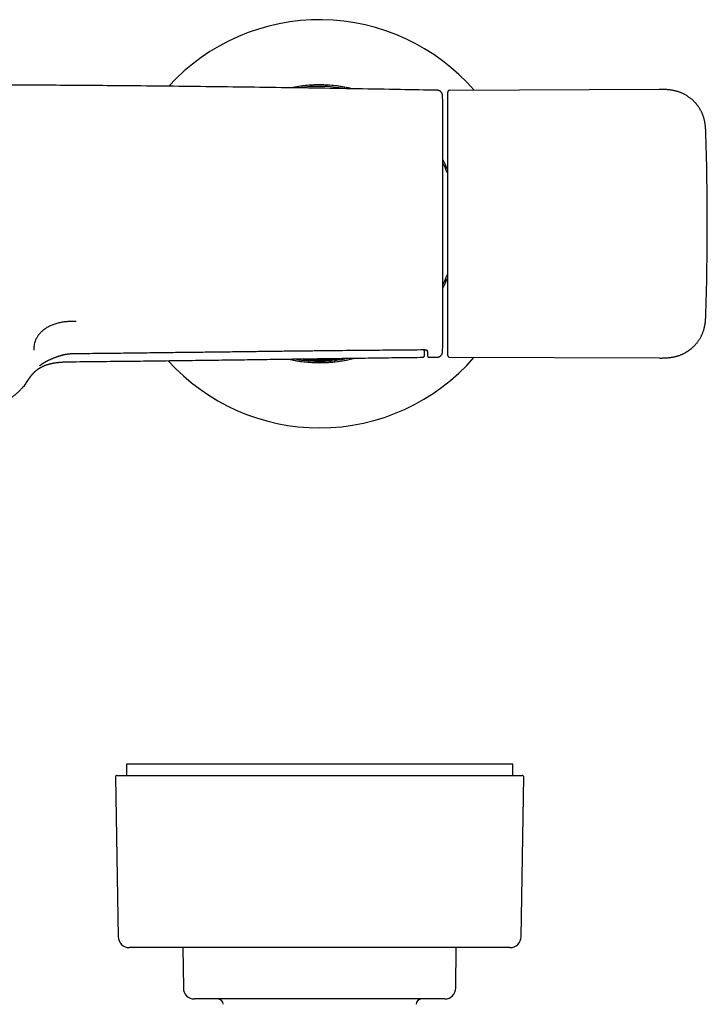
# Model space of a CAD drawing. Header units: millimetres. Extents: x 8 to 871, y 12 to 406.
# Tile 14 of 30: x 412 to 536, y 229 to 406. Entities that reach past the tile are written whole.
import ezdxf

# ---------------------------------------------------------------- set-up
doc = ezdxf.new("R2010")
doc.units = ezdxf.units.MM

msp = doc.modelspace()

# ---------------------------------------------------------------- linework, layer by layer
at = {"color": 7, "linetype": 'Continuous', "lineweight": 30}
for p, q in [((464.07, 394.33), (463.27, 394.25)), ((465.1, 394.41), (465.08, 394.41)), ((466.77, 394.44), (465.18, 394.42)), ((467.32, 394.41), (466.51, 394.44)), ((470.34, 394.1), (469.75, 394.2)), ((527.4, 393.62), (489.65, 393.46)), ((488.47, 347.96), (488.47, 390.96)), ((535.79, 385.71), (535.79, 385.71)), ((489.12, 359.24), (489.12, 359.24)), ((485.1, 346.61), (485.1, 346.81)), ((485.71, 346.42), (485.7, 346.55)), ((461.56, 344.91), (462.27, 344.79)), ((468.57, 345.03), (468.57, 345.03)), ((485.95, 345.43), (487.44, 345.45)), ((487.44, 345.45), (487.44, 345.45)), ((489.65, 345.46), (527.41, 345.3)), ((489.65, 345.46), (489.65, 345.46)), ((431.55, 272.16), (431.55, 270.16)), ((501.05, 272.16), (431.55, 272.16)), ((501.05, 270.16), (501.05, 272.16)), ((429.57, 269.85), (430.07, 241.12)), ((429.87, 270.16), (502.74, 270.16)), ((502.54, 241.12), (503.04, 269.85)), ((500.54, 239.16), (432.07, 239.16)), ((441.72, 239.16), (441.79, 231.91)), ((490.82, 231.91), (490.88, 239.16)), ((488.82, 229.93), (443.79, 229.93))]:
    msp.add_line(p, q, dxfattribs=at)
for centre, radius, start, end in [((466.3, 369.45), 36.74, 40.8558, 137.6409), ((466.3, 369.45), 25, 76.4435, 101.7698), ((466.3, 369.45), 25, 90, 101.7295), ((466.3, 369.45), 24.74, 79.4828, 98.729), ((466.3, 369.45), 25, 76.5014, 90), ((-311.24, 369.46), 800, 1.54039, 1.65081), ((488.27, 390.96), 0.2, 0, 1.5404), ((36.05, 369.46), 500, 358.1376, 1.8624), ((466.3, 369.45), 25, 22.7768, 27.5258), ((466.3, 369.45), 25, 22.7537, 27.5066), ((466.3, 369.45), 24.74, 21.307, 26.3551), ((466.3, 369.45), 24.74, 333.6449, 338.6922), ((466.3, 369.45), 25, 332.4934, 337.2443), ((466.3, 369.45), 25, 332.4742, 337.2177), ((-311.24, 369.46), 800, 358.34984, 358.45961), ((488.27, 347.96), 0.2, 358.4596, 0), ((466.3, 369.45), 36.74, 222.1201, 270), ((466.3, 369.45), 25, 256.9128, 270), ((466.3, 369.45), 25, 256.9554, 284.6167), ((466.3, 369.45), 24.74, 259.5852, 281.9837), ((466.3, 369.45), 36.74, 270, 319.1914), ((466.3, 369.45), 25, 270, 284.6656), ((466.3, 369.45), 24.53, 275.3059, 276.717), ((429.87, 269.86), 0.3, 90, 181), ((502.74, 269.86), 0.3, 359, 90), ((432.07, 241.16), 2, 181, 270), ((500.54, 241.16), 2, 270, 359), ((443.79, 231.93), 2, 180.5, 270), ((488.82, 231.93), 2, 270, 359.5), ((447.95, 228.93), 1, 2, 90), ((484.66, 228.93), 1, 90, 178)]:
    msp.add_arc(centre, radius, start, end, dxfattribs=at)
for points, knots in [([(487.45, 393.48), (485.24, 393.52), (480.44, 393.61), (473.05, 393.74), (465.28, 393.86), (457.5, 393.98), (449.72, 394.08), (441.95, 394.17), (434.73, 394.25), (428.06, 394.31), (421.95, 394.35), (415.84, 394.39), (409.73, 394.42), (403.62, 394.44), (397.51, 394.46), (391.41, 394.46), (385.3, 394.46), (379.21, 394.44), (373.11, 394.42), (367.01, 394.39), (360.95, 394.35), (354.93, 394.31), (348.94, 394.26), (342.95, 394.19), (336.59, 394.12), (329.84, 394.04), (322.71, 393.94), (315.58, 393.83), (308.45, 393.72), (301.71, 393.6), (297.35, 393.52), (295.36, 393.48)], [0, 0, 0, 0, 0.03448, 0.074963, 0.115447, 0.155929, 0.196411, 0.236893, 0.277374, 0.30918, 0.340985, 0.372791, 0.404596, 0.436401, 0.468205, 0.50001, 0.531745, 0.56348, 0.595216, 0.626952, 0.658688, 0.689857, 0.721027, 0.752197, 0.783368, 0.820476, 0.857585, 0.894694, 0.931804, 0.968914, 1, 1, 1, 1]), ([(488.43, 392.51), (488.43, 392.51), (488.43, 392.51), (488.43, 392.53), (488.43, 392.55), (488.43, 392.58), (488.42, 392.62), (488.41, 392.66), (488.4, 392.71), (488.39, 392.75), (488.38, 392.8), (488.36, 392.84), (488.34, 392.89), (488.32, 392.93), (488.3, 392.98), (488.27, 393.02), (488.24, 393.06), (488.21, 393.1), (488.18, 393.14), (488.15, 393.18), (488.11, 393.22), (488.07, 393.25), (488.03, 393.28), (487.99, 393.31), (487.94, 393.34), (487.9, 393.37), (487.85, 393.39), (487.8, 393.41), (487.75, 393.43), (487.69, 393.45), (487.64, 393.46), (487.58, 393.47), (487.53, 393.48), (487.48, 393.48), (487.46, 393.48), (487.45, 393.48)], [0, 0, 0, 0, 0.001258, 0.009758, 0.023198, 0.040632, 0.068312, 0.103007, 0.134213, 0.162952, 0.193592, 0.225162, 0.257373, 0.290022, 0.32298, 0.356163, 0.389514, 0.422993, 0.456572, 0.490231, 0.523954, 0.557729, 0.591549, 0.625404, 0.659291, 0.693203, 0.727138, 0.764927, 0.802531, 0.839846, 0.876889, 0.913675, 0.950218, 0.986528, 1, 1, 1, 1]), ([(489.65, 393.46), (489.64, 393.46), (489.61, 393.46), (489.57, 393.45), (489.53, 393.43), (489.5, 393.42), (489.47, 393.4), (489.44, 393.37), (489.42, 393.35), (489.4, 393.32), (489.39, 393.3), (489.38, 393.29), (489.38, 393.28), (489.38, 393.28), (489.37, 393.27), (489.37, 393.26), (489.36, 393.24), (489.36, 393.23), (489.36, 393.21), (489.35, 393.19), (489.35, 393.17), (489.35, 393.16), (489.35, 393.15)], [0, 0, 0, 0, 0.062531, 0.121716, 0.176338, 0.225441, 0.281174, 0.326046, 0.36884, 0.432619, 0.464164, 0.471999, 0.479907, 0.489014, 0.500393, 0.531782, 0.576031, 0.633707, 0.705027, 0.790076, 0.888872, 1, 1, 1, 1]), ([(527.4, 393.62), (527.4, 393.62), (527.39, 393.63), (527.39, 393.63), (527.38, 393.62), (527.38, 393.62)], [0, 0, 0, 0, 0.405571, 0.901592, 1, 1, 1, 1]), ([(535.79, 385.71), (535.79, 385.78), (535.78, 385.96), (535.77, 386.23), (535.75, 386.52), (535.73, 386.8), (535.71, 387.08), (535.68, 387.34), (535.64, 387.6), (535.59, 387.86), (535.54, 388.11), (535.48, 388.35), (535.41, 388.59), (535.34, 388.81), (535.26, 389.03), (535.17, 389.24), (535.08, 389.45), (534.99, 389.65), (534.89, 389.84), (534.79, 390.01), (534.69, 390.18), (534.59, 390.34), (534.5, 390.48), (534.41, 390.6), (534.32, 390.72), (534.24, 390.82), (534.16, 390.93), (534.07, 391.03), (533.98, 391.14), (533.87, 391.26), (533.76, 391.37), (533.64, 391.49), (533.52, 391.62), (533.38, 391.74), (533.23, 391.87), (533.07, 392), (532.9, 392.13), (532.72, 392.26), (532.53, 392.39), (532.33, 392.52), (532.12, 392.64), (531.9, 392.76), (531.67, 392.88), (531.45, 392.98), (531.23, 393.07), (531, 393.15), (530.76, 393.24), (530.51, 393.31), (530.26, 393.37), (530, 393.43), (529.73, 393.48), (529.46, 393.53), (529.18, 393.56), (528.89, 393.58), (528.6, 393.6), (528.3, 393.61), (528, 393.62), (527.69, 393.62), (527.49, 393.62), (527.38, 393.62)], [0, 0, 0, 0, 0.0174996, 0.040044, 0.0620411, 0.0835019, 0.1044336, 0.1248409, 0.1447272, 0.1640942, 0.1838266, 0.2029881, 0.2215757, 0.2395848, 0.2570095, 0.2738426, 0.2915219, 0.3084765, 0.324695, 0.3401657, 0.3548773, 0.3688194, 0.3819819, 0.3933552, 0.4040598, 0.4140903, 0.4238571, 0.4342951, 0.4454411, 0.4569792, 0.46919, 0.4820729, 0.4956261, 0.5098469, 0.5247313, 0.5402741, 0.5564684, 0.5733058, 0.5907768, 0.6088699, 0.6275726, 0.6468714, 0.6667516, 0.6846123, 0.7028967, 0.7215951, 0.7406984, 0.760198, 0.7800867, 0.8003587, 0.8210095, 0.8420366, 0.8634391, 0.8852184, 0.9073777, 0.9299233, 0.9528644, 0.9762158, 1, 1, 1, 1]), ([(489.35, 345.77), (489.35, 345.76), (489.35, 345.76), (489.35, 345.76), (489.35, 345.77), (489.35, 345.8), (489.35, 345.83), (489.35, 345.87), (489.35, 345.93), (489.35, 345.99), (489.35, 346.07), (489.35, 346.16), (489.35, 346.27), (489.35, 346.38), (489.35, 346.5), (489.35, 346.64), (489.35, 346.79), (489.35, 346.95), (489.35, 347.12), (489.35, 347.3), (489.35, 347.49), (489.35, 347.68), (489.35, 347.89), (489.35, 348.1), (489.35, 348.31), (489.35, 348.54), (489.35, 348.78), (489.35, 349.03), (489.35, 349.29), (489.35, 349.56), (489.35, 349.83), (489.35, 350.12), (489.35, 350.42), (489.35, 350.72), (489.35, 351.04), (489.35, 351.37), (489.35, 351.72), (489.35, 352.07), (489.35, 352.44), (489.35, 352.81), (489.35, 353.19), (489.35, 353.58), (489.35, 353.98), (489.35, 354.38), (489.35, 354.8), (489.35, 355.21), (489.35, 355.63), (489.35, 356.05), (489.35, 356.46), (489.35, 356.88), (489.35, 357.3), (489.35, 357.75), (489.35, 358.22), (489.35, 358.72), (489.35, 359.23), (489.35, 359.74), (489.35, 360.25), (489.35, 360.76), (489.35, 361.26), (489.35, 361.76), (489.35, 362.26), (489.35, 362.77), (489.35, 363.28), (489.35, 363.79), (489.35, 364.3), (489.35, 364.82), (489.35, 365.34), (489.35, 365.86), (489.35, 366.37), (489.35, 366.89), (489.35, 367.41), (489.35, 367.93), (489.35, 368.45), (489.35, 368.98), (489.35, 369.52), (489.35, 370.05), (489.35, 370.57), (489.35, 371.1), (489.35, 371.62), (489.35, 372.14), (489.35, 372.66), (489.35, 373.18), (489.35, 373.7), (489.35, 374.22), (489.35, 374.74), (489.35, 375.25), (489.35, 375.77), (489.35, 376.26), (489.35, 376.74), (489.35, 377.19), (489.35, 377.65), (489.35, 378.1), (489.35, 378.55), (489.35, 378.99), (489.35, 379.45), (489.35, 379.91), (489.35, 380.38), (489.35, 380.85), (489.35, 381.31), (489.35, 381.77), (489.35, 382.22), (489.35, 382.66), (489.35, 383.1), (489.35, 383.52), (489.35, 383.94), (489.35, 384.35), (489.35, 384.75), (489.35, 385.14), (489.35, 385.53), (489.35, 385.91), (489.35, 386.29), (489.35, 386.66), (489.35, 387.02), (489.35, 387.37), (489.35, 387.7), (489.35, 388.03), (489.35, 388.35), (489.35, 388.66), (489.35, 388.97), (489.35, 389.26), (489.35, 389.55), (489.35, 389.83), (489.35, 390.1), (489.35, 390.35), (489.35, 390.6), (489.35, 390.84), (489.35, 391.07), (489.35, 391.29), (489.35, 391.49), (489.35, 391.69), (489.35, 391.87), (489.35, 392.04), (489.35, 392.19), (489.35, 392.32), (489.35, 392.45), (489.35, 392.56), (489.35, 392.67), (489.35, 392.76), (489.35, 392.85), (489.35, 392.92), (489.35, 392.99), (489.35, 393.04), (489.35, 393.08), (489.35, 393.12), (489.35, 393.14), (489.35, 393.15), (489.35, 393.15), (489.35, 393.15)], [0, 0, 0, 0, 0.003981, 0.010732, 0.017477, 0.024216, 0.030951, 0.037681, 0.044408, 0.051132, 0.058173, 0.065211, 0.072247, 0.079282, 0.086315, 0.093348, 0.100381, 0.107413, 0.114446, 0.12148, 0.128515, 0.135551, 0.142187, 0.148826, 0.155467, 0.162111, 0.168758, 0.175492, 0.18223, 0.188973, 0.195721, 0.202475, 0.209236, 0.216004, 0.222779, 0.229885, 0.236987, 0.244084, 0.251177, 0.258266, 0.265352, 0.272434, 0.279514, 0.286591, 0.293665, 0.300738, 0.307807, 0.314471, 0.321133, 0.327793, 0.33445, 0.341106, 0.34865, 0.356191, 0.36373, 0.371265, 0.378797, 0.386326, 0.393421, 0.400514, 0.407604, 0.414691, 0.421776, 0.428858, 0.435937, 0.443014, 0.45009, 0.457164, 0.464119, 0.471083, 0.478054, 0.485031, 0.492141, 0.499255, 0.506372, 0.51349, 0.520608, 0.527598, 0.534586, 0.54157, 0.548548, 0.555663, 0.56277, 0.569869, 0.576967, 0.584072, 0.591185, 0.598303, 0.604764, 0.611228, 0.617695, 0.624163, 0.630633, 0.637102, 0.64357, 0.650683, 0.657793, 0.664898, 0.671999, 0.679094, 0.686182, 0.693269, 0.700356, 0.707445, 0.714534, 0.721499, 0.728465, 0.735433, 0.742402, 0.7495, 0.7566, 0.763701, 0.770804, 0.777908, 0.784886, 0.791866, 0.798846, 0.805827, 0.812951, 0.820076, 0.827201, 0.834326, 0.841451, 0.848576, 0.855701, 0.862939, 0.870177, 0.877416, 0.884654, 0.891894, 0.899133, 0.906374, 0.913013, 0.919651, 0.926284, 0.932915, 0.939543, 0.94617, 0.952796, 0.959422, 0.966048, 0.972676, 0.979305, 0.985936, 0.992192, 0.99845, 1, 1, 1, 1]), ([(527.41, 345.3), (527.51, 345.29), (527.71, 345.29), (528, 345.29), (528.29, 345.3), (528.57, 345.31), (528.85, 345.33), (529.12, 345.35), (529.38, 345.38), (529.63, 345.41), (529.89, 345.46), (530.13, 345.51), (530.37, 345.57), (530.6, 345.63), (530.82, 345.7), (531.04, 345.77), (531.25, 345.85), (531.46, 345.94), (531.66, 346.03), (531.84, 346.12), (532.02, 346.21), (532.18, 346.3), (532.32, 346.39), (532.46, 346.47), (532.58, 346.55), (532.69, 346.62), (532.8, 346.7), (532.91, 346.78), (533.02, 346.87), (533.14, 346.96), (533.26, 347.07), (533.39, 347.18), (533.52, 347.3), (533.66, 347.43), (533.79, 347.57), (533.93, 347.72), (534.07, 347.88), (534.21, 348.05), (534.35, 348.23), (534.49, 348.42), (534.62, 348.62), (534.75, 348.84), (534.88, 349.05), (534.99, 349.27), (535.09, 349.49), (535.19, 349.71), (535.28, 349.94), (535.36, 350.18), (535.44, 350.43), (535.51, 350.69), (535.57, 350.95), (535.62, 351.22), (535.67, 351.5), (535.7, 351.78), (535.73, 352.07), (535.75, 352.37), (535.77, 352.67), (535.78, 352.95), (535.79, 353.13), (535.79, 353.21)], [0, 0, 0, 0, 0.02301, 0.045476, 0.067419, 0.088853, 0.109785, 0.130219, 0.150156, 0.169596, 0.189425, 0.2087, 0.227414, 0.245559, 0.263125, 0.280103, 0.297942, 0.315055, 0.331429, 0.347052, 0.361913, 0.376, 0.389304, 0.400805, 0.411635, 0.421792, 0.431569, 0.441975, 0.453092, 0.464602, 0.476785, 0.489638, 0.503157, 0.517339, 0.532177, 0.547665, 0.563794, 0.580555, 0.597937, 0.615929, 0.634517, 0.653688, 0.67343, 0.691161, 0.709311, 0.727872, 0.746837, 0.766201, 0.78596, 0.806114, 0.826661, 0.847602, 0.868941, 0.890681, 0.912829, 0.93539, 0.958374, 0.981791, 1, 1, 1, 1]), ([(422.53, 351.89), (422.28, 351.88), (421.78, 351.88), (421.02, 351.85), (420.28, 351.78), (419.54, 351.66), (418.83, 351.47), (418.16, 351.23), (417.53, 350.93), (416.96, 350.59), (416.45, 350.19), (416, 349.76), (415.62, 349.3), (415.32, 348.81), (415.1, 348.3), (414.96, 347.78), (414.9, 347.25), (414.88, 346.89), (414.88, 346.71)], [0, 0, 0, 0, 0.06254, 0.125046, 0.187569, 0.250042, 0.312527, 0.375017, 0.4375, 0.499998, 0.562492, 0.624993, 0.687496, 0.749976, 0.812454, 0.874962, 0.937473, 1, 1, 1, 1]), ([(415.91, 343.89), (415.95, 343.92), (416.02, 343.97), (416.12, 344.05), (416.23, 344.13), (416.34, 344.21), (416.45, 344.28), (416.56, 344.36), (416.68, 344.43), (416.8, 344.5), (416.92, 344.57), (417.04, 344.64), (417.17, 344.71), (417.29, 344.78), (417.43, 344.84), (417.57, 344.91), (417.72, 344.98), (417.87, 345.05), (418.03, 345.12), (418.19, 345.19), (418.36, 345.26), (418.55, 345.33), (418.73, 345.41), (418.92, 345.48), (419.1, 345.54), (419.28, 345.6), (419.45, 345.66), (419.6, 345.71), (419.74, 345.75), (419.88, 345.79), (420.03, 345.83), (420.17, 345.87), (420.3, 345.9), (420.44, 345.93), (420.57, 345.95), (420.69, 345.98), (420.81, 346), (420.92, 346.02), (421.04, 346.03), (421.16, 346.04), (421.29, 346.06), (421.42, 346.07), (421.56, 346.08), (421.7, 346.09), (421.85, 346.09), (422.01, 346.1), (422.19, 346.1), (422.32, 346.1), (422.4, 346.1), (422.41, 346.1)], [0, 0, 0, 0, 0.0210823, 0.0423885, 0.0636607, 0.0843276, 0.1047545, 0.1253422, 0.1460887, 0.1669935, 0.1880551, 0.2092709, 0.2306372, 0.2522024, 0.2742517, 0.297543, 0.3213482, 0.345739, 0.3707851, 0.3965679, 0.4231989, 0.4507656, 0.4806137, 0.5092388, 0.5367991, 0.5634599, 0.5893518, 0.6105788, 0.6308601, 0.6522832, 0.6729638, 0.692944, 0.7122792, 0.7310181, 0.7492038, 0.7668757, 0.7823286, 0.7986939, 0.8147597, 0.8313127, 0.84841, 0.866134, 0.8845842, 0.9038839, 0.924192, 0.9457206, 0.968847, 0.9962299, 1, 1, 1, 1]), ([(422.41, 346.11), (422.66, 346.11), (424.12, 346.12), (426.84, 346.15), (430.57, 346.19), (434.34, 346.24), (438.08, 346.28), (441.72, 346.33), (445.22, 346.37), (448.57, 346.41), (451.77, 346.45), (454.83, 346.49), (457.77, 346.53), (460.6, 346.56), (463.33, 346.59), (465.98, 346.62), (468.55, 346.65), (471.05, 346.67), (473.49, 346.7), (475.88, 346.72), (478.22, 346.74), (480.51, 346.76), (482.76, 346.78), (484.32, 346.79), (485.13, 346.8), (485.21, 346.8)], [0, 0, 0, 0, 0.012053, 0.069907, 0.129571, 0.19018, 0.250148, 0.30834, 0.364156, 0.417442, 0.468305, 0.516957, 0.56361, 0.608578, 0.652051, 0.694183, 0.735107, 0.774938, 0.813774, 0.851719, 0.888908, 0.925387, 0.961204, 0.996402, 1, 1, 1, 1]), ([(484.85, 345.42), (484.87, 345.42), (484.9, 345.42), (484.95, 345.44), (484.98, 345.45), (485.01, 345.46), (485.02, 345.48), (485.04, 345.49), (485.05, 345.5), (485.06, 345.51), (485.08, 345.53), (485.1, 345.55), (485.1, 345.56), (485.11, 345.57), (485.12, 345.58), (485.12, 345.59), (485.13, 345.61), (485.14, 345.64), (485.15, 345.67), (485.15, 345.68), (485.15, 345.69), (485.15, 345.7), (485.15, 345.71), (485.16, 345.73), (485.16, 345.74), (485.16, 345.77), (485.16, 345.79), (485.16, 345.82), (485.16, 345.85), (485.17, 345.88), (485.17, 345.91), (485.17, 345.94), (485.17, 345.98), (485.17, 346.01), (485.17, 346.05), (485.17, 346.09), (485.18, 346.12), (485.18, 346.15), (485.18, 346.17), (485.18, 346.19), (485.18, 346.2), (485.18, 346.22), (485.18, 346.24), (485.18, 346.25), (485.18, 346.27), (485.18, 346.29), (485.18, 346.32), (485.18, 346.34), (485.19, 346.37), (485.19, 346.39), (485.19, 346.42), (485.19, 346.46), (485.19, 346.49), (485.19, 346.52), (485.19, 346.56), (485.19, 346.6), (485.2, 346.64), (485.2, 346.68), (485.2, 346.72), (485.2, 346.76), (485.2, 346.8), (485.2, 346.81)], [0, 0, 0, 0, 0.0058869, 0.0110384, 0.0153297, 0.0186806, 0.0210532, 0.0230435, 0.0251079, 0.0272516, 0.0317947, 0.0367101, 0.0387941, 0.0413395, 0.0446018, 0.0485954, 0.0533275, 0.068817, 0.0831134, 0.0955947, 0.1081171, 0.1210194, 0.1343032, 0.1479705, 0.1739405, 0.2006827, 0.2281436, 0.253273, 0.2789813, 0.3052699, 0.3320441, 0.358284, 0.3837126, 0.411717, 0.4386596, 0.4645369, 0.4893464, 0.5130857, 0.5231915, 0.5334677, 0.5445806, 0.5565423, 0.5693522, 0.5827585, 0.5969818, 0.612024, 0.6278855, 0.6469047, 0.6669819, 0.6881172, 0.7103107, 0.7335623, 0.757872, 0.7832398, 0.8096657, 0.8384849, 0.8684653, 0.8996071, 0.9319101, 0.9653744, 1, 1, 1, 1]), ([(485.21, 346.8), (485.21, 346.8), (485.22, 346.8), (485.23, 346.8), (485.26, 346.8), (485.28, 346.79), (485.3, 346.79), (485.33, 346.79), (485.35, 346.78), (485.38, 346.78), (485.4, 346.77), (485.42, 346.76), (485.45, 346.76), (485.47, 346.75), (485.5, 346.74), (485.52, 346.73), (485.54, 346.71), (485.56, 346.7), (485.59, 346.69), (485.61, 346.67), (485.63, 346.66), (485.64, 346.64), (485.66, 346.63), (485.67, 346.61), (485.68, 346.6), (485.69, 346.59), (485.69, 346.57), (485.7, 346.57), (485.7, 346.56), (485.7, 346.55), (485.7, 346.55), (485.7, 346.55), (485.7, 346.55)], [0, 0, 0, 0, 0.001177, 0.016395, 0.031684, 0.046626, 0.061936, 0.078895, 0.096838, 0.11608, 0.136917, 0.159651, 0.184599, 0.212101, 0.242611, 0.275018, 0.308023, 0.343615, 0.38251, 0.425891, 0.470505, 0.514297, 0.560544, 0.609922, 0.657233, 0.70746, 0.756599, 0.806971, 0.859416, 0.915386, 0.97767, 1, 1, 1, 1]), ([(485.71, 346.42), (485.71, 346.41), (485.71, 346.39), (485.71, 346.34), (485.71, 346.28), (485.71, 346.22), (485.72, 346.16), (485.72, 346.1), (485.72, 346.05), (485.72, 346), (485.72, 345.96), (485.73, 345.91), (485.73, 345.87), (485.73, 345.83), (485.73, 345.8), (485.73, 345.76), (485.74, 345.73), (485.74, 345.71), (485.74, 345.68), (485.74, 345.66), (485.74, 345.64), (485.75, 345.62), (485.75, 345.61), (485.75, 345.59), (485.75, 345.59), (485.76, 345.58), (485.76, 345.57), (485.76, 345.56), (485.77, 345.55), (485.78, 345.53), (485.78, 345.52), (485.79, 345.51), (485.8, 345.5), (485.81, 345.49), (485.83, 345.48), (485.84, 345.47), (485.86, 345.45), (485.88, 345.45), (485.9, 345.44), (485.93, 345.44), (485.94, 345.43), (485.95, 345.43)], [0, 0, 0, 0, 0.004844, 0.047496, 0.090214, 0.132995, 0.175836, 0.218734, 0.26169, 0.304704, 0.347744, 0.391286, 0.434855, 0.478492, 0.522253, 0.566216, 0.610506, 0.655324, 0.701036, 0.748396, 0.799327, 0.840347, 0.870922, 0.888316, 0.902744, 0.914546, 0.924372, 0.932706, 0.939909, 0.94626, 0.951976, 0.957234, 0.962177, 0.966923, 0.971564, 0.976164, 0.980759, 0.985361, 0.990477, 0.995534, 1, 1, 1, 1]), ([(487.44, 345.45), (487.46, 345.45), (487.49, 345.45), (487.54, 345.46), (487.59, 345.46), (487.64, 345.47), (487.69, 345.49), (487.74, 345.5), (487.79, 345.52), (487.84, 345.54), (487.89, 345.56), (487.94, 345.59), (487.98, 345.62), (488.02, 345.64), (488.06, 345.68), (488.1, 345.71), (488.14, 345.74), (488.17, 345.78), (488.2, 345.82), (488.23, 345.85), (488.26, 345.89), (488.29, 345.93), (488.31, 345.97), (488.33, 346.01), (488.35, 346.06), (488.37, 346.1), (488.38, 346.14), (488.39, 346.18), (488.4, 346.22), (488.41, 346.26), (488.42, 346.29), (488.42, 346.33), (488.43, 346.36), (488.43, 346.38), (488.43, 346.41), (488.43, 346.42), (488.43, 346.42), (488.43, 346.43)], [0, 0, 0, 0, 0.024406, 0.059944, 0.095272, 0.130394, 0.165309, 0.200018, 0.23452, 0.268813, 0.302892, 0.336754, 0.370392, 0.403797, 0.436961, 0.469872, 0.502516, 0.534877, 0.566937, 0.598673, 0.630058, 0.66106, 0.691641, 0.721757, 0.75135, 0.780355, 0.808689, 0.836247, 0.862902, 0.888487, 0.91279, 0.935522, 0.956266, 0.974261, 0.987972, 0.996846, 1, 1, 1, 1]), ([(489.35, 345.77), (489.35, 345.77), (489.35, 345.76), (489.35, 345.75), (489.35, 345.74), (489.35, 345.73), (489.36, 345.72), (489.36, 345.71), (489.36, 345.7), (489.36, 345.69), (489.36, 345.69), (489.36, 345.69), (489.36, 345.68), (489.36, 345.68), (489.36, 345.68), (489.37, 345.66), (489.38, 345.63), (489.4, 345.6), (489.41, 345.58), (489.43, 345.56), (489.45, 345.54), (489.48, 345.51), (489.52, 345.49), (489.56, 345.47), (489.6, 345.46), (489.64, 345.46), (489.65, 345.46)], [0, 0, 0, 0, 0.026521, 0.143593, 0.245918, 0.333502, 0.406352, 0.46449, 0.507966, 0.536918, 0.544125, 0.549445, 0.551461, 0.553115, 0.560762, 0.566782, 0.611678, 0.658379, 0.684093, 0.715119, 0.75153, 0.793162, 0.839619, 0.890236, 0.944082, 1, 1, 1, 1]), ([(413.53, 340.82), (413.55, 340.85), (413.58, 340.9), (413.63, 340.97), (413.67, 341.04), (413.71, 341.09), (413.74, 341.14), (413.77, 341.18), (413.79, 341.21), (413.81, 341.24), (413.82, 341.26), (413.83, 341.27), (413.84, 341.29), (413.86, 341.31), (413.88, 341.35), (413.91, 341.39), (413.94, 341.43), (413.97, 341.48), (414, 341.53), (414.04, 341.58), (414.07, 341.63), (414.1, 341.67), (414.12, 341.71), (414.15, 341.74), (414.17, 341.78), (414.2, 341.81), (414.22, 341.84), (414.24, 341.88), (414.27, 341.91), (414.29, 341.94), (414.32, 341.98), (414.35, 342.03), (414.39, 342.07), (414.42, 342.11), (414.45, 342.15), (414.48, 342.19), (414.51, 342.23), (414.55, 342.27), (414.58, 342.31), (414.62, 342.36), (414.66, 342.41), (414.7, 342.45), (414.74, 342.49), (414.78, 342.54), (414.82, 342.58), (414.86, 342.62), (414.92, 342.68), (414.96, 342.73), (415, 342.76), (415.02, 342.79), (415.05, 342.81), (415.08, 342.84), (415.1, 342.86), (415.13, 342.88), (415.15, 342.9), (415.18, 342.93), (415.21, 342.95), (415.24, 342.98), (415.27, 343.01), (415.3, 343.03), (415.32, 343.05), (415.35, 343.07), (415.37, 343.09), (415.41, 343.12), (415.45, 343.15), (415.5, 343.19), (415.56, 343.23), (415.62, 343.28), (415.67, 343.32), (415.72, 343.35), (415.75, 343.37), (415.78, 343.39), (415.8, 343.4), (415.82, 343.41), (415.84, 343.42), (415.86, 343.44), (415.88, 343.45), (415.92, 343.47), (415.96, 343.5), (416, 343.53), (416.05, 343.56), (416.11, 343.59), (416.15, 343.61), (416.2, 343.64), (416.24, 343.66), (416.29, 343.68), (416.32, 343.7), (416.37, 343.72), (416.42, 343.75), (416.47, 343.78), (416.54, 343.81), (416.6, 343.84), (416.69, 343.88), (416.81, 343.93), (416.95, 343.98), (417.1, 344.04), (417.22, 344.08), (417.3, 344.11), (417.34, 344.12), (417.38, 344.13), (417.42, 344.14), (417.45, 344.15), (417.48, 344.16), (417.51, 344.17), (417.52, 344.17), (417.54, 344.18), (417.56, 344.19), (417.59, 344.19), (417.64, 344.21), (417.69, 344.22), (417.75, 344.24), (417.82, 344.25), (417.89, 344.27), (418, 344.3), (418.12, 344.33), (418.27, 344.36), (418.41, 344.38), (418.55, 344.41), (418.68, 344.43), (418.82, 344.45), (418.96, 344.47), (419.1, 344.49), (419.22, 344.5), (419.31, 344.51), (419.38, 344.52), (419.44, 344.53), (419.49, 344.53), (419.53, 344.53), (419.56, 344.54), (419.59, 344.54), (419.62, 344.54), (419.66, 344.55), (419.71, 344.55), (419.76, 344.55), (419.81, 344.56), (419.87, 344.56), (419.92, 344.56), (419.98, 344.57), (420.04, 344.57), (420.1, 344.57), (420.15, 344.58), (420.21, 344.58), (420.26, 344.58), (420.31, 344.59), (420.34, 344.59), (420.37, 344.59), (420.39, 344.59), (420.41, 344.59), (420.43, 344.59), (420.47, 344.59), (420.51, 344.59), (420.57, 344.6), (420.64, 344.6), (420.72, 344.6), (420.82, 344.6), (420.92, 344.61), (421.04, 344.61), (421.17, 344.61), (421.31, 344.61), (421.47, 344.61), (421.64, 344.62), (421.75, 344.62), (421.81, 344.62)], [0, 0, 0, 0, 0.010119, 0.019303, 0.027555, 0.03488, 0.041281, 0.04591, 0.049899, 0.053249, 0.055961, 0.058035, 0.059474, 0.063207, 0.0676, 0.072723, 0.078848, 0.086001, 0.093654, 0.100799, 0.107383, 0.113549, 0.119438, 0.12497, 0.130248, 0.135289, 0.140208, 0.145035, 0.150374, 0.155844, 0.162047, 0.168816, 0.176078, 0.183191, 0.18964, 0.195439, 0.200691, 0.20802, 0.21526, 0.222876, 0.231541, 0.237942, 0.245151, 0.252902, 0.259921, 0.266064, 0.276796, 0.28705, 0.290439, 0.294178, 0.298282, 0.302676, 0.306647, 0.310024, 0.313043, 0.316763, 0.320811, 0.325518, 0.330045, 0.333855, 0.336952, 0.339511, 0.342204, 0.347137, 0.352658, 0.358859, 0.365752, 0.373335, 0.381539, 0.385978, 0.389815, 0.393052, 0.395692, 0.397734, 0.399364, 0.401479, 0.404201, 0.408057, 0.412706, 0.418149, 0.424248, 0.430002, 0.435208, 0.439867, 0.445381, 0.449863, 0.453659, 0.457914, 0.463525, 0.469874, 0.476866, 0.48399, 0.491169, 0.505435, 0.519915, 0.536425, 0.552828, 0.556912, 0.560991, 0.565063, 0.568849, 0.572821, 0.575886, 0.578045, 0.579343, 0.580723, 0.583207, 0.586461, 0.590484, 0.595646, 0.60169, 0.608613, 0.616416, 0.625097, 0.639536, 0.654065, 0.668058, 0.681517, 0.694446, 0.706848, 0.721808, 0.735929, 0.749213, 0.756613, 0.763291, 0.769147, 0.77418, 0.777615, 0.780524, 0.783, 0.786223, 0.790556, 0.79474, 0.799611, 0.805031, 0.810504, 0.815989, 0.821666, 0.827355, 0.833057, 0.83877, 0.844495, 0.849861, 0.854374, 0.857757, 0.860419, 0.862359, 0.86374, 0.86578, 0.868729, 0.873185, 0.878817, 0.885626, 0.893613, 0.902778, 0.913123, 0.924648, 0.937354, 0.951242, 0.966313, 0.982566, 1, 1, 1, 1]), ([(421.82, 344.62), (421.85, 344.62), (422.7, 344.63), (424.36, 344.65), (426.8, 344.67), (429.23, 344.7), (431.63, 344.72), (434.01, 344.75), (436.36, 344.78), (438.7, 344.81), (441.05, 344.84), (443.4, 344.87), (445.76, 344.9), (448.11, 344.93), (450.45, 344.96), (452.77, 344.99), (455.09, 345.02), (457.39, 345.05), (459.69, 345.09), (461.97, 345.12), (464.24, 345.15), (466.5, 345.18), (468.75, 345.21), (470.99, 345.24), (473.3, 345.27), (475.66, 345.3), (478.09, 345.34), (480.5, 345.37), (482.76, 345.4), (484.2, 345.41), (484.85, 345.42)], [0, 0, 0, 0, 0.001626, 0.040473, 0.07915, 0.117657, 0.155995, 0.193484, 0.230808, 0.26797, 0.304967, 0.342551, 0.379965, 0.417209, 0.454282, 0.491186, 0.527918, 0.564481, 0.600873, 0.637095, 0.673147, 0.709029, 0.74474, 0.780281, 0.815651, 0.854363, 0.892868, 0.931167, 0.96926, 1, 1, 1, 1]), ([(463.28, 345.1), (463.28, 345.1), (463.27, 345.1), (463.28, 345.1), (463.29, 345.1), (463.3, 345.1), (463.3, 345.1)], [0, 0, 0, 0, 0.120743, 0.415143, 0.905887, 1, 1, 1, 1]), ([(463.37, 345.09), (463.39, 345.09), (463.46, 345.08), (463.6, 345.07), (463.78, 345.05), (464, 345.03), (464.24, 345.01), (464.51, 344.99), (464.8, 344.97), (465.01, 344.96), (465.11, 344.96)], [0, 0, 0, 0, 0.096074, 0.224184, 0.352618, 0.483051, 0.61303, 0.741445, 0.869901, 1, 1, 1, 1]), ([(465.13, 344.96), (465.16, 344.96), (465.23, 344.96), (465.33, 344.95), (465.42, 344.95), (465.5, 344.95), (465.58, 344.95), (465.66, 344.95), (465.73, 344.95), (465.8, 344.95), (465.86, 344.95), (465.91, 344.95), (465.96, 344.95), (465.99, 344.95), (466.03, 344.95), (466.07, 344.95), (466.11, 344.95), (466.15, 344.95), (466.19, 344.95), (466.23, 344.95), (466.29, 344.95), (466.35, 344.95), (466.41, 344.95), (466.49, 344.95), (466.57, 344.95), (466.65, 344.95), (466.74, 344.95), (466.83, 344.95), (466.92, 344.95), (467.02, 344.95), (467.13, 344.95), (467.24, 344.95), (467.36, 344.96), (467.44, 344.96), (467.48, 344.96)], [0, 0, 0, 0, 0.046254, 0.089244, 0.12907, 0.165815, 0.199549, 0.230332, 0.262888, 0.291473, 0.316136, 0.336917, 0.355859, 0.370826, 0.385857, 0.4014, 0.417455, 0.434021, 0.4511, 0.46869, 0.492937, 0.518107, 0.544243, 0.573502, 0.607943, 0.64762, 0.680853, 0.717094, 0.756379, 0.798745, 0.844236, 0.892903, 0.944803, 1, 1, 1, 1]), ([(467.49, 344.96), (467.54, 344.96), (467.64, 344.97), (467.79, 344.97), (467.93, 344.98), (468.07, 344.99), (468.21, 345), (468.31, 345.01), (468.37, 345.01), (468.38, 345.01)], [0, 0, 0, 0, 0.156024, 0.311823, 0.467843, 0.624525, 0.781612, 0.937755, 1, 1, 1, 1]), ([(468.38, 345.01), (468.41, 345.02), (468.47, 345.02), (468.53, 345.03), (468.57, 345.03)], [0, 0, 0, 0, 0.371063, 1, 1, 1, 1]), ([(469.17, 345.09), (469.2, 345.1), (469.26, 345.1), (469.34, 345.11), (469.41, 345.12), (469.49, 345.13), (469.56, 345.14), (469.62, 345.15), (469.67, 345.15), (469.7, 345.16), (469.71, 345.16)], [0, 0, 0, 0, 0.126105, 0.249908, 0.373701, 0.499778, 0.626516, 0.750524, 0.87421, 1, 1, 1, 1]), ([(469.77, 345.17), (469.78, 345.17), (469.82, 345.17), (469.87, 345.18), (469.91, 345.18), (469.95, 345.19), (469.98, 345.19), (470, 345.19), (470.02, 345.2), (470.04, 345.2), (470.06, 345.2), (470.07, 345.2), (470.07, 345.2), (470.08, 345.2), (470.08, 345.2), (470.08, 345.2), (470.08, 345.2)], [0, 0, 0, 0, 0.104286, 0.206619, 0.30287, 0.393103, 0.477371, 0.555717, 0.628176, 0.703812, 0.771828, 0.832253, 0.885108, 0.930681, 0.97154, 1, 1, 1, 1]), ([(412.5, 339.57), (412.51, 339.58), (412.59, 339.67), (412.73, 339.83), (412.92, 340.04), (413.1, 340.25), (413.26, 340.46), (413.42, 340.68), (413.52, 340.82), (413.57, 340.9)], [0, 0, 0, 0, 0.023327, 0.208473, 0.366725, 0.525054, 0.683411, 0.841745, 1, 1, 1, 1]), ([(413.4, 340.65), (413.26, 340.44), (413.07, 340.17), (412.82, 339.92), (412.77, 339.87)], [0, 0, 0, 0, 0.781117, 1, 1, 1, 1]), ([(413.12, 340.26), (413.16, 340.31), (413.27, 340.44), (413.4, 340.62), (413.49, 340.75), (413.52, 340.8)], [0, 0, 0, 0, 0.306713, 0.756034, 1, 1, 1, 1]), ([(413.57, 340.89), (413.57, 340.89), (413.63, 340.99), (413.7, 341.09), (413.76, 341.19), (413.76, 341.19)], [0, 0, 0, 0, 0.00013, 0.948979, 1, 1, 1, 1]), ([(403.4, 335.78), (403.42, 335.78), (403.46, 335.79), (403.54, 335.79), (403.63, 335.8), (403.71, 335.81), (403.78, 335.81), (403.84, 335.82), (403.89, 335.82), (403.93, 335.83), (403.97, 335.83), (404, 335.84), (404.02, 335.84), (404.04, 335.84), (404.04, 335.84), (404.05, 335.84), (404.07, 335.84), (404.08, 335.84), (404.11, 335.85), (404.14, 335.85), (404.21, 335.86), (404.31, 335.87), (404.45, 335.89), (404.57, 335.9), (404.67, 335.91), (404.76, 335.93), (404.84, 335.94), (404.92, 335.95), (405.01, 335.96), (405.11, 335.98), (405.22, 336), (405.33, 336.02), (405.46, 336.04), (405.6, 336.07), (405.75, 336.09), (405.9, 336.13), (406.07, 336.16), (406.23, 336.2), (406.39, 336.24), (406.52, 336.27), (406.65, 336.3), (406.78, 336.34), (406.89, 336.37), (407, 336.4), (407.1, 336.43), (407.17, 336.45), (407.23, 336.46), (407.28, 336.48), (407.33, 336.5), (407.37, 336.51), (407.4, 336.52), (407.42, 336.52), (407.44, 336.53), (407.47, 336.54), (407.51, 336.55), (407.55, 336.57), (407.61, 336.58), (407.66, 336.6), (407.73, 336.62), (407.79, 336.65), (407.86, 336.67), (407.92, 336.69), (408.01, 336.73), (408.13, 336.77), (408.3, 336.84), (408.48, 336.91), (408.68, 336.99), (408.85, 337.06), (408.98, 337.12), (409.08, 337.17), (409.2, 337.23), (409.32, 337.28), (409.45, 337.35), (409.58, 337.42), (409.73, 337.5), (409.89, 337.58), (410.05, 337.68), (410.23, 337.78), (410.4, 337.89), (410.58, 338), (410.77, 338.13), (410.96, 338.26), (411.15, 338.4), (411.34, 338.54), (411.53, 338.69), (411.72, 338.85), (411.92, 339.02), (412.11, 339.2), (412.31, 339.38), (412.43, 339.51), (412.5, 339.57)], [0, 0, 0, 0, 0.004154, 0.013584, 0.022189, 0.029969, 0.036925, 0.042704, 0.047758, 0.052086, 0.055689, 0.058688, 0.060894, 0.062311, 0.06294, 0.063937, 0.065489, 0.067596, 0.070397, 0.073808, 0.077826, 0.094769, 0.110712, 0.125657, 0.136421, 0.1466, 0.156196, 0.165416, 0.17535, 0.186174, 0.1979, 0.21054, 0.224101, 0.238591, 0.254015, 0.270377, 0.28768, 0.305927, 0.320751, 0.335024, 0.348601, 0.361482, 0.373669, 0.385161, 0.39596, 0.402154, 0.408094, 0.413781, 0.419008, 0.423146, 0.426151, 0.428023, 0.429934, 0.432826, 0.436698, 0.441551, 0.447386, 0.452997, 0.459289, 0.466102, 0.472882, 0.479586, 0.486212, 0.501524, 0.516408, 0.538144, 0.558901, 0.578682, 0.589882, 0.600815, 0.612572, 0.625533, 0.639176, 0.653945, 0.669845, 0.686874, 0.705035, 0.724325, 0.743547, 0.763771, 0.784996, 0.80722, 0.83044, 0.852414, 0.87521, 0.898827, 0.923265, 0.948521, 0.974588, 1, 1, 1, 1])]:
    msp.add_open_spline(points, degree=3, knots=knots, dxfattribs=at)

doc.saveas('drawing.dxf')
